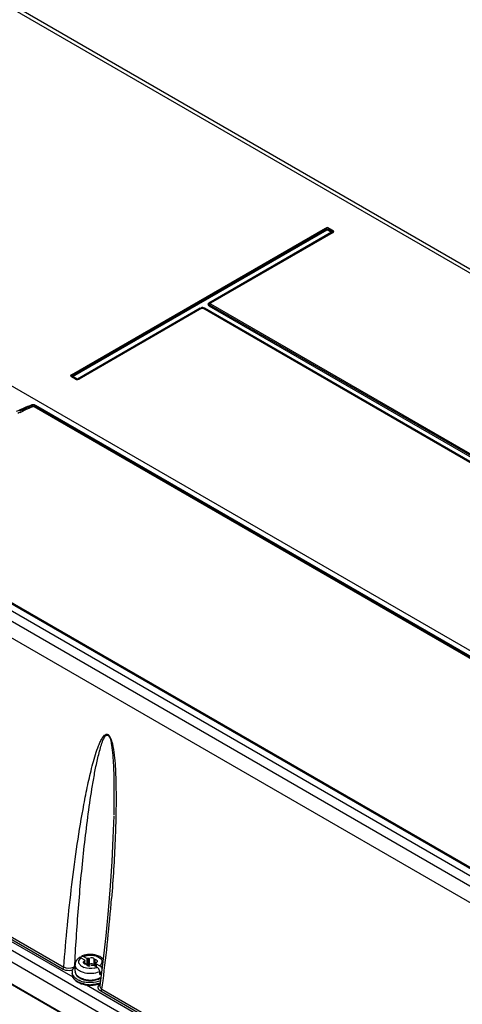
# Model space of a CAD drawing. Header units: inches. Extents: x 0 to 117, y 0 to 83.
# Tile 57 of 75: x 98.99 to 101.39, y 24.35 to 29.7. Entities that reach past the tile are written whole.
import ezdxf

# ---------------------------------------------------------------- set-up
doc = ezdxf.new("R2010")
doc.units = ezdxf.units.IN
doc.header["$LTSCALE"] = 6.431102
doc.header["$MEASUREMENT"] = 0
doc.layers.get('0').update_dxf_attribs({"linetype": 'CONTINUOUS'})

msp = doc.modelspace()

# ---------------------------------------------------------------- linework, layer by layer
at = {"color": 7, "linetype": 'CONTINUOUS'}
for p, q in [((98.2079, 30.1832), (106.8533, 25.1919)), ((106.883, 25.1947), (98.2374, 30.1861)), ((105.2082, 24.0907), (97.2018, 28.7131)), ((99.2696, 27.7676), (100.649, 28.564)), ((99.2739, 27.7627), (100.6533, 28.5591)), ((99.2781, 27.7573), (100.6582, 28.5545)), ((100.6582, 28.5545), (100.6813, 28.5411)), ((100.6638, 28.5591), (100.686, 28.5462)), ((100.6681, 28.564), (100.6904, 28.5512)), ((103.969, 23.5266), (95.3236, 28.518)), ((95.3738, 28.5469), (104.0235, 23.5532)), ((100.6813, 28.5411), (100.0155, 28.1559)), ((100.6864, 28.5405), (100.0204, 28.156)), ((100.6904, 28.5401), (100.0243, 28.1556)), ((100.6857, 28.5399), (100.6856, 28.5399)), ((100.6869, 28.5408), (100.6864, 28.5405)), ((100.6869, 28.5408), (100.6869, 28.5408)), ((100.6912, 28.5485), (100.6897, 28.5487)), ((103.9283, 23.4601), (95.2822, 28.4519)), ((99.9683, 28.1284), (99.3021, 27.744)), ((99.9731, 28.1286), (99.307, 27.7441)), ((99.977, 28.1282), (99.311, 27.7437)), ((99.9738, 28.129), (99.9734, 28.128)), ((99.9745, 28.13), (99.9738, 28.129)), ((105.9128, 24.7047), (99.9829, 28.1282)), ((105.9168, 24.7051), (99.9869, 28.1286)), ((105.9229, 24.7051), (99.9918, 28.1285)), ((100.0147, 28.1455), (100.0165, 28.1452)), ((100.0156, 28.1423), (105.9454, 24.7186)), ((100.02, 28.1472), (105.9499, 24.7237)), ((100.0243, 28.1521), (105.9542, 24.7286)), ((99.2918, 27.7437), (99.2696, 27.7566)), ((99.2731, 27.7573), (99.273, 27.7574)), ((99.2735, 27.757), (99.2731, 27.7573)), ((99.2958, 27.7441), (99.2735, 27.757)), ((99.2973, 27.7467), (99.2781, 27.7573)), ((99.3064, 27.7433), (99.3068, 27.7441)), ((99.0654, 27.5943), (104.9905, 24.1736)), ((99.07, 27.5987), (104.9951, 24.178)), ((99.0746, 27.6031), (104.9996, 24.1824)), ((98.9887, 27.5686), (98.9934, 27.5707)), ((98.9912, 27.5628), (98.9959, 27.565)), ((103.9992, 23.6048), (98.0742, 27.0255)), ((104.0038, 23.6057), (98.0788, 27.0264)), ((104.0084, 23.6066), (98.0834, 27.0273)), ((94.9796, 26.9333), (101.1898, 23.3479)), ((101.2696, 23.2351), (94.9693, 26.8725)), ((95.3151, 26.7846), (99.2772, 24.4971)), ((99.2214, 24.5397), (95.392, 26.7505)), ((95.3989, 26.7615), (99.2283, 24.5507)), ((101.1617, 23.1788), (95.0443, 26.7106)), ((103.8838, 21.6039), (95.0445, 26.7072)), ((99.456, 24.7211), (99.4408, 24.5817)), ((99.3215, 24.6009), (99.3405, 24.5899)), ((99.3328, 24.6102), (99.3354, 24.609)), ((99.3354, 24.609), (99.3544, 24.598)), ((99.3544, 24.5658), (99.3544, 24.598)), ((99.3603, 24.5651), (99.3603, 24.5972)), ((99.3676, 24.5662), (99.3676, 24.5984)), ((99.2872, 24.5538), (99.2877, 24.5636)), ((99.2877, 24.5636), (99.2891, 24.5899)), ((99.2897, 24.5281), (99.2897, 24.5635)), ((99.3371, 24.5733), (99.3386, 24.5731)), ((99.338, 24.5701), (99.3405, 24.5689)), ((99.3398, 24.5823), (99.3398, 24.5701)), ((99.3405, 24.5899), (99.3405, 24.5865)), ((99.3424, 24.5701), (99.3424, 24.5851)), ((99.3544, 24.5658), (99.3424, 24.5728)), ((99.3546, 24.5606), (99.356, 24.5597)), ((99.3676, 24.5662), (99.3695, 24.5675)), ((99.3833, 24.5678), (99.3836, 24.5669)), ((99.3904, 24.5611), (99.4094, 24.5501)), ((99.3928, 24.5623), (99.3928, 24.5944)), ((99.3982, 24.5592), (99.3982, 24.5913)), ((99.4024, 24.5542), (99.4024, 24.574)), ((99.403, 24.5538), (99.403, 24.5725)), ((99.4043, 24.5692), (99.4043, 24.5531)), ((99.4043, 24.5692), (99.4234, 24.5582)), ((99.405, 24.5768), (99.4071, 24.5779)), ((99.4078, 24.5858), (99.4062, 24.586)), ((99.4121, 24.5483), (99.4094, 24.5501)), ((99.4408, 24.5817), (99.4243, 24.4489)), ((99.4235, 24.5099), (99.4235, 24.5259)), ((99.4235, 24.5259), (99.4331, 24.5204)), ((99.3517, 24.4541), (101.2105, 23.3809)), ((101.2195, 23.3861), (99.4287, 24.42)), ((99.4356, 24.431), (101.2264, 23.3971))]:
    msp.add_line(p, q, dxfattribs=at)
for points in [[(100.649, 28.564), (100.6495, 28.5637), (100.6501, 28.5632), (100.6506, 28.5628), (100.6511, 28.5623), (100.6516, 28.5617), (100.6521, 28.5611), (100.6526, 28.5604), (100.653, 28.5598), (100.6533, 28.5591)], [(100.6533, 28.5591), (100.6537, 28.5593), (100.6542, 28.5595), (100.6546, 28.5597), (100.6551, 28.5598), (100.6556, 28.56), (100.6562, 28.5601), (100.6569, 28.5602), (100.6577, 28.5603), (100.6585, 28.5603)], [(100.6577, 28.5542), (100.6574, 28.5543), (100.6572, 28.5545), (100.6569, 28.5547), (100.6567, 28.5548), (100.6564, 28.5551), (100.6561, 28.5553), (100.6559, 28.5556), (100.6556, 28.5558), (100.6553, 28.5562), (100.655, 28.5566), (100.6546, 28.557), (100.6543, 28.5575), (100.6539, 28.558), (100.6536, 28.5585), (100.6533, 28.5591)], [(100.6612, 28.5555), (100.6608, 28.5551), (100.6603, 28.5548), (100.6597, 28.5546), (100.659, 28.5545), (100.6582, 28.5545)], [(100.6585, 28.5603), (100.6592, 28.5603), (100.6598, 28.5603), (100.6605, 28.5602), (100.6611, 28.5601), (100.6617, 28.5599), (100.6622, 28.5598), (100.6628, 28.5596), (100.6633, 28.5593), (100.6638, 28.5591)], [(100.6638, 28.5591), (100.6635, 28.5586), (100.6633, 28.5582), (100.6629, 28.5576), (100.6626, 28.5571), (100.6621, 28.5565), (100.6612, 28.5555)], [(100.6638, 28.5591), (100.6641, 28.5598), (100.6645, 28.5604), (100.665, 28.5611), (100.6655, 28.5617), (100.666, 28.5623), (100.6665, 28.5628), (100.667, 28.5632), (100.6676, 28.5637), (100.6681, 28.564)], [(100.686, 28.5462), (100.6864, 28.5469), (100.6868, 28.5476), (100.6873, 28.5482), (100.6877, 28.5488), (100.6882, 28.5494), (100.6887, 28.5499), (100.6893, 28.5504), (100.6898, 28.5508), (100.6904, 28.5512)], [(100.6817, 28.5413), (100.6819, 28.5415), (100.6822, 28.5416), (100.6824, 28.5418), (100.6827, 28.542), (100.683, 28.5422), (100.6832, 28.5424), (100.6835, 28.5427), (100.6838, 28.543), (100.6841, 28.5433), (100.6844, 28.5437), (100.6848, 28.5441), (100.6851, 28.5446), (100.6854, 28.5451), (100.6857, 28.5457), (100.686, 28.5462)], [(100.686, 28.5462), (100.6864, 28.546), (100.6868, 28.5457), (100.6871, 28.5455), (100.6873, 28.5452), (100.6876, 28.5449), (100.6878, 28.5446), (100.688, 28.5442), (100.6881, 28.5437), (100.6882, 28.5432)], [(100.6864, 28.5405), (100.6868, 28.5407), (100.6873, 28.5408), (100.6877, 28.5409), (100.6882, 28.5408), (100.6887, 28.5408), (100.6893, 28.5406), (100.6898, 28.5404), (100.6904, 28.5401)], [(100.6882, 28.5432), (100.6882, 28.5428), (100.6881, 28.5425), (100.6879, 28.5421), (100.6878, 28.5418), (100.6875, 28.5414), (100.6872, 28.5411), (100.6869, 28.5408)], [(99.9731, 28.1286), (99.9734, 28.1288), (99.9739, 28.1289), (99.9744, 28.129), (99.9749, 28.129), (99.9754, 28.1289), (99.9759, 28.1288), (99.9765, 28.1285), (99.977, 28.1282)], [(99.977, 28.1282), (99.9776, 28.1285), (99.9782, 28.1287), (99.9788, 28.1289), (99.9795, 28.1289), (99.9802, 28.129), (99.9809, 28.1289), (99.9816, 28.1287), (99.9823, 28.1285), (99.9829, 28.1282)], [(99.9869, 28.1286), (99.9865, 28.1288), (99.9861, 28.1289), (99.9856, 28.129), (99.9851, 28.129), (99.9846, 28.1289), (99.984, 28.1288), (99.9835, 28.1285), (99.9829, 28.1282)], [(100.0155, 28.1422), (100.0161, 28.1426), (100.0167, 28.143), (100.0173, 28.1435), (100.0178, 28.1441), (100.0183, 28.1446), (100.0188, 28.1452), (100.0192, 28.1459), (100.0196, 28.1465), (100.0204, 28.1479)], [(100.0156, 28.1558), (100.0162, 28.1555), (100.0167, 28.1553), (100.0173, 28.1551), (100.0178, 28.155), (100.0183, 28.155), (100.0188, 28.1551), (100.0192, 28.1552), (100.0196, 28.1554)], [(100.0204, 28.156), (100.0202, 28.1558), (100.02, 28.1557), (100.0198, 28.1556), (100.0197, 28.1555), (100.0195, 28.1554), (100.0193, 28.1552), (100.0191, 28.1551), (100.019, 28.155), (100.0188, 28.1548)], [(100.0204, 28.156), (100.0208, 28.1561), (100.0212, 28.1563), (100.0217, 28.1563), (100.0222, 28.1563), (100.0227, 28.1562), (100.0232, 28.1561), (100.0238, 28.1559), (100.0243, 28.1556)], [(100.0204, 28.1479), (100.0208, 28.1486), (100.0212, 28.1492), (100.0217, 28.1498), (100.0222, 28.1504), (100.0227, 28.1509), (100.0232, 28.1514), (100.0238, 28.1518), (100.0243, 28.1521)], [(100.0243, 28.1521), (100.0239, 28.1525), (100.0235, 28.1528), (100.0233, 28.1532), (100.0231, 28.1536), (100.0231, 28.154), (100.0232, 28.1544), (100.0235, 28.1548), (100.0238, 28.1552), (100.0243, 28.1556)], [(99.2742, 27.7621), (99.2736, 27.7634), (99.2731, 27.7641), (99.2727, 27.7647), (99.2722, 27.7653), (99.2717, 27.7659), (99.2712, 27.7664), (99.2707, 27.7668), (99.2701, 27.7673), (99.2696, 27.7676)], [(99.2735, 27.757), (99.2731, 27.7571), (99.2727, 27.7573), (99.2722, 27.7573), (99.2717, 27.7573), (99.2712, 27.7572), (99.2707, 27.7571), (99.2701, 27.7569), (99.2696, 27.7566)], [(99.2718, 27.7597), (99.2718, 27.76), (99.2719, 27.7604), (99.272, 27.7608), (99.2722, 27.7611), (99.2724, 27.7615), (99.2727, 27.7618), (99.2731, 27.7621), (99.2735, 27.7624), (99.2739, 27.7627)], [(99.273, 27.7574), (99.2729, 27.7574), (99.2726, 27.7577), (99.2724, 27.758), (99.2722, 27.7583), (99.272, 27.7587), (99.2718, 27.7592), (99.2718, 27.7597)], [(99.2742, 27.7621), (99.2746, 27.7616), (99.2749, 27.761), (99.2753, 27.7605), (99.2757, 27.76), (99.2762, 27.7595), (99.2766, 27.759), (99.277, 27.7586), (99.2774, 27.7583), (99.2777, 27.7579), (99.278, 27.7576), (99.2781, 27.7573)], [(99.2783, 27.7568), (99.2782, 27.7567), (99.2781, 27.7567), (99.278, 27.7566), (99.2779, 27.7566), (99.2778, 27.7565), (99.2777, 27.7565), (99.2776, 27.7564), (99.2774, 27.7564), (99.2773, 27.7563), (99.2772, 27.7563), (99.2771, 27.7562), (99.277, 27.7562), (99.2768, 27.7562), (99.2767, 27.7561), (99.2766, 27.7561), (99.2764, 27.7561), (99.2763, 27.756), (99.2762, 27.756), (99.276, 27.756), (99.2759, 27.756), (99.2757, 27.756), (99.2756, 27.756), (99.2754, 27.756), (99.2753, 27.756), (99.2751, 27.7561), (99.275, 27.7561), (99.2748, 27.7562), (99.2747, 27.7562), (99.2745, 27.7563), (99.2744, 27.7564)], [(99.2958, 27.7441), (99.2954, 27.7443), (99.295, 27.7444), (99.2945, 27.7445), (99.294, 27.7445), (99.2935, 27.7444), (99.2929, 27.7442), (99.2924, 27.744), (99.2918, 27.7437)], [(99.2984, 27.7432), (99.2987, 27.7432), (99.2991, 27.7434), (99.2996, 27.7435), (99.3003, 27.7436), (99.301, 27.7436), (99.3018, 27.7436)], [(99.3023, 27.7439), (99.3025, 27.7438), (99.3028, 27.7436), (99.303, 27.7435), (99.3033, 27.7434), (99.3035, 27.7433), (99.3038, 27.7433), (99.3041, 27.7432), (99.3044, 27.7432)], [(99.307, 27.7441), (99.3074, 27.7443), (99.3078, 27.7444), (99.3083, 27.7445), (99.3088, 27.7445), (99.3093, 27.7444), (99.3099, 27.7442), (99.3104, 27.744), (99.311, 27.7437)], [(99.0547, 27.6046), (99.0552, 27.6042), (99.0557, 27.6038), (99.0563, 27.6033), (99.0568, 27.6028), (99.0572, 27.6022), (99.0577, 27.6016), (99.0581, 27.6009), (99.0584, 27.6002), (99.0591, 27.5988)], [(99.0628, 27.5945), (99.0623, 27.5948), (99.0617, 27.5952), (99.0612, 27.5957), (99.0607, 27.5963), (99.0603, 27.5968), (99.0598, 27.5975), (99.0594, 27.5981), (99.0591, 27.5988)], [(99.0628, 27.5945), (99.0631, 27.5946), (99.0634, 27.5946), (99.0637, 27.5947), (99.064, 27.5947), (99.0643, 27.5946), (99.0646, 27.5946), (99.0649, 27.5945), (99.0652, 27.5944), (99.0654, 27.5943)], [(99.0654, 27.5943), (99.066, 27.5946), (99.0666, 27.5949), (99.0671, 27.5953), (99.0676, 27.5958), (99.0682, 27.5963), (99.0687, 27.5968), (99.0692, 27.5974), (99.0696, 27.598)], [(99.0696, 27.598), (99.0704, 27.5994), (99.0709, 27.6), (99.0714, 27.6006), (99.0719, 27.6011), (99.0724, 27.6016), (99.0729, 27.6021), (99.0735, 27.6025), (99.074, 27.6028), (99.0746, 27.6031)], [(99.4992, 25.3726), (99.4953, 25.252), (99.4888, 25.1246), (99.48, 24.9927)], [(99.48, 24.9927), (99.4691, 24.858), (99.456, 24.7211)], [(99.3603, 24.5972), (99.3597, 24.5974), (99.359, 24.5975), (99.3584, 24.5976), (99.3577, 24.5977), (99.3571, 24.5978), (99.3564, 24.5979), (99.3558, 24.5979), (99.3551, 24.598), (99.3544, 24.598)], [(99.3676, 24.5984), (99.367, 24.5979), (99.3663, 24.5975), (99.3655, 24.5973), (99.3647, 24.5971), (99.3638, 24.5969), (99.3629, 24.5969), (99.362, 24.5969), (99.3612, 24.597), (99.3603, 24.5972)], [(99.3424, 24.5851), (99.3424, 24.5849), (99.3423, 24.5844), (99.342, 24.5839), (99.3417, 24.5835), (99.3412, 24.583), (99.3406, 24.5827), (99.3398, 24.5823)], [(99.3405, 24.5899), (99.3405, 24.5895), (99.3406, 24.5891), (99.3407, 24.5888), (99.3408, 24.5884), (99.3409, 24.588), (99.3411, 24.5876), (99.3413, 24.5873), (99.3416, 24.5869), (99.3418, 24.5865)], [(99.3418, 24.5865), (99.3422, 24.586), (99.3423, 24.5855), (99.3424, 24.5851)], [(99.3466, 24.5678), (99.3476, 24.5676), (99.3485, 24.5675), (99.3493, 24.5672), (99.35, 24.5669), (99.3506, 24.5665), (99.3511, 24.5661), (99.3515, 24.5657), (99.3518, 24.5652), (99.352, 24.5646)], [(99.3544, 24.5658), (99.3551, 24.5658), (99.3558, 24.5658), (99.3564, 24.5657), (99.3571, 24.5657)], [(99.3571, 24.5657), (99.3578, 24.5656), (99.3584, 24.5655), (99.3591, 24.5653), (99.3597, 24.5652), (99.3603, 24.5651)], [(99.3603, 24.5651), (99.3613, 24.5649), (99.3622, 24.5648), (99.3631, 24.5647), (99.364, 24.5648), (99.3648, 24.5649), (99.3656, 24.5652), (99.3663, 24.5654), (99.367, 24.5658), (99.3676, 24.5662)], [(99.3772, 24.5607), (99.3778, 24.5612), (99.3786, 24.5615), (99.3793, 24.5618), (99.3802, 24.562), (99.381, 24.5622), (99.3819, 24.5622), (99.3828, 24.5622), (99.3837, 24.5621), (99.3845, 24.5619)], [(99.3845, 24.5619), (99.3852, 24.5617), (99.3858, 24.5616), (99.3864, 24.5615), (99.3871, 24.5614), (99.3877, 24.5613), (99.3884, 24.5612), (99.3891, 24.5612), (99.3897, 24.5611), (99.3904, 24.5611)], [(99.3982, 24.5913), (99.3972, 24.5915), (99.3963, 24.5916), (99.3955, 24.5919), (99.3948, 24.5922), (99.3942, 24.5925), (99.3937, 24.593), (99.3933, 24.5934), (99.393, 24.5939), (99.3928, 24.5944)], [(99.3928, 24.5623), (99.393, 24.5617), (99.3933, 24.5612), (99.3938, 24.5607), (99.3943, 24.5603), (99.3949, 24.56), (99.3956, 24.5597), (99.3964, 24.5595), (99.3973, 24.5593), (99.3982, 24.5592)], [(99.4024, 24.574), (99.4024, 24.5742), (99.4026, 24.5747), (99.4028, 24.5752), (99.4032, 24.5756), (99.4036, 24.576), (99.4042, 24.5764), (99.405, 24.5768)], [(99.403, 24.5726), (99.4027, 24.5731), (99.4025, 24.5736), (99.4024, 24.574)], [(99.4043, 24.5692), (99.4043, 24.5696), (99.4042, 24.5699), (99.4042, 24.5703), (99.404, 24.5707), (99.4039, 24.5711), (99.4037, 24.5715), (99.4035, 24.5718), (99.4033, 24.5722), (99.403, 24.5726)]]:
    msp.add_lwpolyline(points, dxfattribs=at)
for centre, radius, start, end in [((99.1504, 27.4807), 0.3039, 60.0484, 61.0946), ((100.7607, 23.6462), 4.3104, 113.3152, 114.2427), ((100.7644, 23.6419), 4.3096, 113.3153, 114.2652), ((100.7682, 23.6376), 4.3087, 113.3154, 114.2875), ((100.7938, 23.5721), 4.3915, 114.2408, 114.5374), ((100.8035, 23.559), 4.3949, 114.3528, 114.5458), ((89.8448, 25.6907), 9.6731, 352.79252, 355.4534), ((99.3499, 24.5491), 0.0654, 126.6756, 131.4037), ((99.3148, 24.5962), 0.0066, 111.1352, 126.7481), ((99.3287, 24.6043), 0.00659, 113.9528, 128.2406), ((99.3642, 24.5242), 0.0942, 110.2123, 113.9085), ((99.3665, 24.5181), 0.1007, 108.7792, 110.2379), ((99.372, 24.4957), 0.1238, 94.4027, 98.9527), ((99.3724, 24.4915), 0.128, 85.5486, 94.4192), ((99.3727, 24.4953), 0.1242, 80.8011, 85.5501), ((99.3737, 24.5015), 0.1179, 76.2183, 80.8116), ((99.3381, 24.4844), 0.0861, 124.277, 126.2686), ((99.3173, 24.5635), 0.0275, 179.9786, 185.9106), ((99.3364, 24.5613), 0.0471, 148.5556, 154.5836), ((99.3629, 24.6157), 0.0711, 243.2903, 249.1159), ((99.3472, 24.5881), 0.0203, 250.7424, 256.249), ((99.3477, 24.5902), 0.0225, 256.2169, 267.1486), ((99.3734, 24.641), 0.0978, 282.2009, 288.4759), ((99.3971, 24.537), 0.0222, 76.2242, 87.1424), ((99.3751, 24.6358), 0.0923, 288.4844, 291.8435), ((99.3917, 24.5968), 0.05, 309.3414, 311.1812), ((99.3952, 24.5928), 0.0446, 311.1204, 316.2247), ((99.3078, 24.5232), 0.0338, 165.858, 177.1012), ((99.3069, 24.5233), 0.0329, 177.1467, 188.4932), ((99.3109, 24.5119), 0.0369, 179.5969, 189.3135), ((99.3069, 24.512), 0.033, 179.9623, 188.6061), ((99.3173, 24.5274), 0.0442, 209.7552, 212.9213), ((99.3206, 24.5296), 0.0482, 212.9648, 218.8993), ((99.3213, 24.5281), 0.0316, 180.0156, 188.1171), ((99.3174, 24.5281), 0.0277, 179.9623, 188.6061), ((99.3362, 24.5363), 0.0488, 218.1957, 224.5522), ((99.3509, 24.5539), 0.0718, 235.5668, 238.1283), ((99.3532, 24.5575), 0.076, 238.1217, 239.9803), ((99.3536, 24.5631), 0.0794, 240.014, 242.1074), ((99.4161, 24.5398), 0.0301, 283.4325, 290.7518), ((99.388, 24.564), 0.0835, 296.328, 299.2184), ((99.39, 24.5653), 0.0819, 297.8367, 299.2241), ((99.3442, 24.5397), 0.0812, 233.6575, 236.4363), ((99.3469, 24.5437), 0.086, 236.4254, 238.0612), ((99.3491, 24.5472), 0.0901, 238.0636, 240.0085), ((99.3519, 24.5683), 0.0983, 240.0567, 244.339), ((99.3494, 24.5527), 0.0933, 240.0065, 241.4032), ((99.3614, 24.5722), 0.118, 245.6818, 250.69), ((99.3656, 24.601), 0.1338, 250.5917, 255.0744), ((99.3662, 24.5857), 0.1323, 250.6701, 255.304), ((99.3642, 24.5804), 0.1015, 246.3107, 251.8159), ((99.369, 24.614), 0.1473, 255.0777, 259.3535), ((99.3675, 24.5902), 0.1118, 251.7623, 254.4327), ((99.3695, 24.604), 0.1234, 254.9517, 259.21), ((99.3689, 24.5951), 0.1169, 254.4289, 256.8328), ((99.3708, 24.6117), 0.1564, 259.1794, 260.8674), ((99.3707, 24.6032), 0.1252, 256.8643, 261.6263), ((99.3701, 24.5946), 0.1155, 256.7975, 261.5763), ((99.3716, 24.6167), 0.1615, 260.8697, 263.2053), ((99.3715, 24.6143), 0.1339, 259.1964, 263.2197), ((99.3723, 24.6236), 0.1683, 263.2327, 270.9971), ((99.3725, 24.6137), 0.1359, 261.6348, 279.4539), ((99.3722, 24.6088), 0.1299, 261.5971, 270.3744), ((99.3724, 24.6218), 0.1414, 263.2327, 270.9971), ((99.3723, 24.6119), 0.1329, 270.317, 274.5741), ((99.3726, 24.6203), 0.14, 270.9227, 278.7319), ((99.3727, 24.614), 0.1613, 271.6371, 279.679), ((99.3742, 24.6093), 0.1288, 278.7708, 282.9061), ((99.3812, 24.5841), 0.1279, 287.2553, 290.646), ((99.3815, 24.5774), 0.1235, 288.5932, 291.1041), ((90.9646, 25.5512), 8.5447, 352.46715, 352.77838)]:
    msp.add_arc(centre, radius, start, end, dxfattribs=at)
for points in [[(100.6681, 28.564), (100.6637, 28.5664), (100.6545, 28.5684), (100.6532, 28.5636)], [(99.9918, 28.1285), (99.9866, 28.1311), (99.9784, 28.1342), (99.9745, 28.13)], [(99.9869, 28.1286), (99.9841, 28.1302), (99.9803, 28.1318), (99.9775, 28.1302)], [(99.2918, 27.7437), (99.2961, 27.7414), (99.3042, 27.7389), (99.3064, 27.7433)], [(99.307, 27.7441), (99.3044, 27.7426), (99.2962, 27.7412), (99.2978, 27.7439)], [(99.0547, 27.6046), (99.0595, 27.6066), (99.0688, 27.6081), (99.0702, 27.6031)], [(99.0587, 27.5995), (99.0622, 27.6009), (99.0667, 27.6005), (99.07, 27.5987)], [(99.3066, 24.5981), (99.3026, 24.5946), (99.299, 24.5904), (99.2962, 24.5858)], [(99.3095, 24.5776), (99.3087, 24.5863), (99.3147, 24.5954), (99.3215, 24.6009)], [(99.3215, 24.6009), (99.3188, 24.6025), (99.3152, 24.6035), (99.3124, 24.6024)], [(99.3213, 24.601), (99.3213, 24.604), (99.3222, 24.6076), (99.3246, 24.6094)], [(99.3528, 24.618), (99.3464, 24.617), (99.3401, 24.6155), (99.3341, 24.6134)], [(99.3354, 24.609), (99.3418, 24.6116), (99.3485, 24.6134), (99.3553, 24.6145)], [(99.3888, 24.5994), (99.3842, 24.6021), (99.3724, 24.6038), (99.3729, 24.5985)], [(99.4422, 24.5942), (99.4317, 24.6054), (99.4167, 24.6124), (99.4018, 24.616)], [(99.2214, 24.5397), (99.2243, 24.5414), (99.2285, 24.5457), (99.2265, 24.5484)], [(99.2792, 24.5491), (99.2637, 24.5422), (99.2429, 24.5422), (99.2283, 24.5507)], [(99.2872, 24.5538), (99.2848, 24.5519), (99.282, 24.5504), (99.2792, 24.5491)], [(99.2808, 24.5441), (99.2833, 24.5477), (99.2863, 24.551), (99.2896, 24.554)], [(99.2939, 24.5815), (99.2912, 24.5759), (99.2897, 24.5696), (99.2897, 24.5635)], [(99.3016, 24.5389), (99.2956, 24.5446), (99.2907, 24.5524), (99.2899, 24.5606)], [(99.3126, 24.5682), (99.3109, 24.571), (99.3098, 24.5743), (99.3095, 24.5776)], [(99.325, 24.5556), (99.3201, 24.5589), (99.3155, 24.5631), (99.3126, 24.5682)], [(99.394, 24.5454), (99.3756, 24.5414), (99.3552, 24.5425), (99.3376, 24.5492)], [(99.356, 24.5597), (99.3606, 24.557), (99.3724, 24.5553), (99.3719, 24.5606)], [(99.3695, 24.5675), (99.3735, 24.5697), (99.3814, 24.572), (99.3833, 24.5678)], [(99.4068, 24.589), (99.4043, 24.5905), (99.4012, 24.5912), (99.3982, 24.5913)], [(99.4226, 24.5321), (99.4209, 24.5384), (99.4171, 24.5443), (99.4121, 24.5483)], [(99.4234, 24.5582), (99.4292, 24.5548), (99.4337, 24.5485), (99.4359, 24.5421)], [(99.276, 24.5339), (99.2727, 24.5331), (99.2694, 24.5324), (99.266, 24.532)], [(99.2789, 24.5055), (99.2767, 24.5094), (99.275, 24.5139), (99.2744, 24.5184)], [(99.2832, 24.488), (99.2802, 24.4918), (99.2776, 24.496), (99.276, 24.5005)], [(99.2952, 24.4768), (99.2908, 24.48), (99.2867, 24.4838), (99.2832, 24.488)], [(99.2975, 24.5079), (99.2938, 24.5125), (99.2909, 24.5181), (99.29, 24.524)], [(99.29, 24.5237), (99.2905, 24.5206), (99.2914, 24.5176), (99.2926, 24.5148)], [(99.2926, 24.5148), (99.294, 24.5117), (99.2958, 24.5088), (99.2978, 24.5062)], [(99.3028, 24.4831), (99.3001, 24.4847), (99.2975, 24.4864), (99.295, 24.4882)], [(99.3014, 24.5021), (99.3041, 24.4994), (99.3072, 24.4969), (99.3103, 24.4947)], [(99.3139, 24.5297), (99.3095, 24.5323), (99.3053, 24.5353), (99.3016, 24.5389)], [(99.3151, 24.4917), (99.3178, 24.4901), (99.3206, 24.4887), (99.3234, 24.4875)], [(99.3375, 24.4849), (99.3302, 24.4868), (99.3231, 24.4894), (99.3165, 24.493)], [(99.3948, 24.4797), (99.4052, 24.4815), (99.4156, 24.4845), (99.425, 24.4892)], [(99.4282, 24.4929), (99.4203, 24.4887), (99.4117, 24.4858), (99.4029, 24.4838)], [(99.4235, 24.5259), (99.4189, 24.5239), (99.4141, 24.5222), (99.4093, 24.5208)], [(99.3028, 24.4719), (99.3002, 24.4734), (99.2976, 24.475), (99.2952, 24.4768)], [(99.304, 24.4692), (99.3069, 24.4675), (99.3098, 24.466), (99.3128, 24.4647)], [(99.3207, 24.4637), (99.3153, 24.4656), (99.3099, 24.468), (99.3048, 24.4707)], [(99.3211, 24.4748), (99.3171, 24.4762), (99.3131, 24.4778), (99.3093, 24.4797)], [(99.3415, 24.4581), (99.3344, 24.4594), (99.3275, 24.4613), (99.3207, 24.4637)], [(99.3326, 24.4577), (99.3471, 24.4539), (99.3623, 24.4523), (99.3773, 24.4528)], [(99.3758, 24.4665), (99.3645, 24.4663), (99.353, 24.4672), (99.3418, 24.4693)], [(99.3493, 24.4555), (99.3726, 24.4523), (99.3975, 24.4536), (99.4197, 24.4613)], [(99.4191, 24.462), (99.405, 24.4576), (99.3901, 24.4555), (99.3753, 24.4552)], [(99.4277, 24.4763), (99.4113, 24.4699), (99.3934, 24.4669), (99.3758, 24.4665)], [(99.3998, 24.455), (99.407, 24.4563), (99.414, 24.458), (99.4209, 24.4603)], [(99.4287, 24.42), (99.4316, 24.4217), (99.4358, 24.4261), (99.4338, 24.4288)]]:
    msp.add_open_spline(points, degree=3, dxfattribs=at)
for points, knots in [([(100.6904, 28.5401), (100.6922, 28.5412), (100.6971, 28.544), (100.6929, 28.5482), (100.6912, 28.5485)], [0, 0, 0, 0, 0.547803, 1, 1, 1, 1]), ([(99.9775, 28.1302), (99.9771, 28.13), (99.9763, 28.1293), (99.9758, 28.1283), (99.9755, 28.1278)], [0, 0, 0, 0, 0.464243, 1, 1, 1, 1]), ([(100.0155, 28.1559), (100.0133, 28.1544), (100.0074, 28.151), (100.0126, 28.1459), (100.0147, 28.1455)], [0, 0, 0, 0, 0.544447, 1, 1, 1, 1]), ([(100.0188, 28.1548), (100.0177, 28.1541), (100.0148, 28.1515), (100.0185, 28.1497), (100.0199, 28.1495)], [0, 0, 0, 0, 0.482563, 1, 1, 1, 1]), ([(99.2696, 27.7676), (99.2677, 27.7664), (99.2621, 27.7628), (99.2681, 27.7592), (99.2702, 27.759)], [0, 0, 0, 0, 0.512079, 1, 1, 1, 1]), ([(99.2283, 24.5507), (99.2341, 24.6259), (99.2468, 24.7755), (99.2712, 24.9982), (99.3005, 25.2177), (99.3299, 25.398), (99.3578, 25.5394), (99.3777, 25.6257), (99.3962, 25.6929), (99.4094, 25.7335), (99.4214, 25.7646), (99.4321, 25.7864), (99.4425, 25.8055), (99.4671, 25.8227), (99.4851, 25.7915), (99.4943, 25.7546), (99.5057, 25.6817), (99.513, 25.5437), (99.5125, 25.4245), (99.5106, 25.3462)], [0, 0, 0, 0, 0.127235, 0.253169, 0.377727, 0.500576, 0.561108, 0.620706, 0.649969, 0.678637, 0.692621, 0.706218, 0.719143, 0.730767, 0.74692, 0.764968, 0.799985, 0.867862, 1, 1, 1, 1]), ([(99.2891, 24.5899), (99.295, 24.697), (99.306, 24.8571), (99.3249, 25.0695), (99.3414, 25.2272), (99.3606, 25.3833), (99.3793, 25.5117), (99.3973, 25.6132), (99.412, 25.6862), (99.4291, 25.7487), (99.4414, 25.7867), (99.459, 25.8143), (99.4678, 25.8101)], [0, 0, 0, 0, 0.258741, 0.387053, 0.514557, 0.641068, 0.766192, 0.827974, 0.888898, 0.948207, 0.976447, 1, 1, 1, 1]), ([(99.4678, 25.8101), (99.4759, 25.8047), (99.482, 25.7838), (99.4894, 25.7476), (99.4944, 25.7006), (99.4978, 25.6458), (99.5003, 25.5737), (99.501, 25.4846), (99.5001, 25.4135), (99.4993, 25.3782)], [0, 0, 0, 0, 0.066855, 0.133059, 0.261593, 0.387356, 0.511598, 0.75711, 1, 1, 1, 1]), ([(99.5106, 25.3462), (99.5097, 25.3106), (99.5049, 25.1697), (99.4959, 25.029), (99.4875, 24.9239)], [0, 0, 0, 0, 0.252315, 1, 1, 1, 1]), ([(99.326, 24.6103), (99.327, 24.6107), (99.3293, 24.6111), (99.3316, 24.6106), (99.3328, 24.6102)], [0, 0, 0, 0, 0.466225, 1, 1, 1, 1]), ([(99.3553, 24.6145), (99.3711, 24.6172), (99.393, 24.616), (99.4123, 24.6079), (99.4165, 24.6055)], [0, 0, 0, 0, 0.769781, 1, 1, 1, 1]), ([(99.3928, 24.5944), (99.3927, 24.5954), (99.3916, 24.5975), (99.3899, 24.5988), (99.3888, 24.5994)], [0, 0, 0, 0, 0.453859, 1, 1, 1, 1]), ([(99.4165, 24.6055), (99.4244, 24.6009), (99.4402, 24.5877), (99.433, 24.5677), (99.4275, 24.5619)], [0, 0, 0, 0, 0.535187, 1, 1, 1, 1]), ([(99.2773, 24.5378), (99.2778, 24.5389), (99.2788, 24.541), (99.2801, 24.543), (99.2808, 24.5441)], [0, 0, 0, 0, 0.492832, 1, 1, 1, 1]), ([(99.331, 24.5522), (99.3299, 24.5527), (99.3279, 24.5538), (99.3259, 24.555), (99.325, 24.5556)], [0, 0, 0, 0, 0.508354, 1, 1, 1, 1]), ([(99.3334, 24.5774), (99.3332, 24.5771), (99.333, 24.5765), (99.3329, 24.5759), (99.333, 24.5757)], [0, 0, 0, 0, 0.531755, 1, 1, 1, 1]), ([(99.333, 24.5757), (99.3331, 24.5751), (99.3344, 24.5737), (99.336, 24.5734), (99.3371, 24.5733)], [0, 0, 0, 0, 0.365198, 1, 1, 1, 1]), ([(99.3398, 24.5823), (99.3385, 24.5818), (99.3361, 24.5804), (99.334, 24.5785), (99.3334, 24.5774)], [0, 0, 0, 0, 0.528355, 1, 1, 1, 1]), ([(99.352, 24.5646), (99.3521, 24.5639), (99.3528, 24.5624), (99.3539, 24.5612), (99.3546, 24.5606)], [0, 0, 0, 0, 0.463532, 1, 1, 1, 1]), ([(99.3888, 24.5673), (99.3894, 24.5669), (99.3905, 24.5662), (99.3914, 24.5652), (99.3918, 24.5647)], [0, 0, 0, 0, 0.523352, 1, 1, 1, 1]), ([(99.3918, 24.5647), (99.3921, 24.5643), (99.3925, 24.5636), (99.3928, 24.5627), (99.3928, 24.5623)], [0, 0, 0, 0, 0.520049, 1, 1, 1, 1]), ([(99.4071, 24.5779), (99.408, 24.5784), (99.4096, 24.5795), (99.411, 24.5809), (99.4114, 24.5817)], [0, 0, 0, 0, 0.538344, 1, 1, 1, 1]), ([(99.4118, 24.5834), (99.4117, 24.584), (99.4105, 24.5854), (99.4088, 24.5857), (99.4078, 24.5858)], [0, 0, 0, 0, 0.365198, 1, 1, 1, 1]), ([(99.4114, 24.5817), (99.4116, 24.582), (99.4118, 24.5825), (99.4119, 24.5831), (99.4118, 24.5834)], [0, 0, 0, 0, 0.531755, 1, 1, 1, 1]), ([(99.266, 24.532), (99.2543, 24.5306), (99.2384, 24.5318), (99.2244, 24.5379), (99.2214, 24.5397)], [0, 0, 0, 0, 0.771636, 1, 1, 1, 1]), ([(99.276, 24.5005), (99.2756, 24.5016), (99.275, 24.5038), (99.2745, 24.506), (99.2744, 24.5071)], [0, 0, 0, 0, 0.504006, 1, 1, 1, 1]), ([(99.2745, 24.506), (99.2747, 24.5048), (99.2752, 24.5025), (99.2759, 24.5002), (99.2763, 24.4991)], [0, 0, 0, 0, 0.497424, 1, 1, 1, 1]), ([(99.275, 24.5315), (99.2753, 24.5325), (99.2759, 24.5347), (99.2768, 24.5368), (99.2773, 24.5378)], [0, 0, 0, 0, 0.494818, 1, 1, 1, 1]), ([(99.2763, 24.4991), (99.2767, 24.498), (99.2776, 24.4957), (99.2788, 24.4935), (99.2794, 24.4925)], [0, 0, 0, 0, 0.495553, 1, 1, 1, 1]), ([(99.2794, 24.4925), (99.28, 24.4913), (99.2814, 24.4891), (99.2829, 24.4871), (99.2837, 24.486)], [0, 0, 0, 0, 0.494448, 1, 1, 1, 1]), ([(99.2885, 24.4936), (99.2875, 24.4945), (99.2857, 24.4964), (99.2839, 24.4984), (99.2831, 24.4994)], [0, 0, 0, 0, 0.508303, 1, 1, 1, 1]), ([(99.295, 24.4882), (99.2938, 24.489), (99.2916, 24.4908), (99.2895, 24.4927), (99.2885, 24.4936)], [0, 0, 0, 0, 0.507923, 1, 1, 1, 1]), ([(99.302, 24.5031), (99.3012, 24.5038), (99.2996, 24.5054), (99.2982, 24.5071), (99.2975, 24.5079)], [0, 0, 0, 0, 0.508427, 1, 1, 1, 1]), ([(99.3076, 24.4985), (99.3066, 24.4992), (99.3047, 24.5007), (99.3029, 24.5023), (99.302, 24.5031)], [0, 0, 0, 0, 0.507902, 1, 1, 1, 1]), ([(99.3139, 24.4944), (99.3128, 24.495), (99.3107, 24.4963), (99.3086, 24.4978), (99.3076, 24.4985)], [0, 0, 0, 0, 0.50712, 1, 1, 1, 1]), ([(99.4093, 24.5208), (99.3854, 24.5139), (99.3508, 24.5138), (99.3206, 24.5259), (99.3141, 24.5297)], [0, 0, 0, 0, 0.767985, 1, 1, 1, 1]), ([(99.4235, 24.5259), (99.4235, 24.5269), (99.4233, 24.529), (99.4229, 24.5311), (99.4226, 24.5321)], [0, 0, 0, 0, 0.480202, 1, 1, 1, 1]), ([(99.4325, 24.5145), (99.4316, 24.514), (99.4298, 24.5129), (99.4278, 24.512), (99.4267, 24.5116)], [0, 0, 0, 0, 0.485845, 1, 1, 1, 1]), ([(99.2837, 24.486), (99.2846, 24.485), (99.2864, 24.4829), (99.2883, 24.4809), (99.2893, 24.48)], [0, 0, 0, 0, 0.493784, 1, 1, 1, 1]), ([(99.2893, 24.48), (99.2904, 24.479), (99.2926, 24.477), (99.2949, 24.4752), (99.2961, 24.4743)], [0, 0, 0, 0, 0.493614, 1, 1, 1, 1]), ([(99.4287, 24.42), (99.4219, 24.4239), (99.4083, 24.4376), (99.4193, 24.4536), (99.4253, 24.4579)], [0, 0, 0, 0, 0.51318, 1, 1, 1, 1]), ([(99.4242, 24.4488), (99.4236, 24.4437), (99.4278, 24.4361), (99.4337, 24.4321), (99.4356, 24.431)], [0, 0, 0, 0, 0.704339, 1, 1, 1, 1])]:
    msp.add_open_spline(points, degree=3, knots=knots, dxfattribs=at)

doc.saveas('drawing.dxf')
